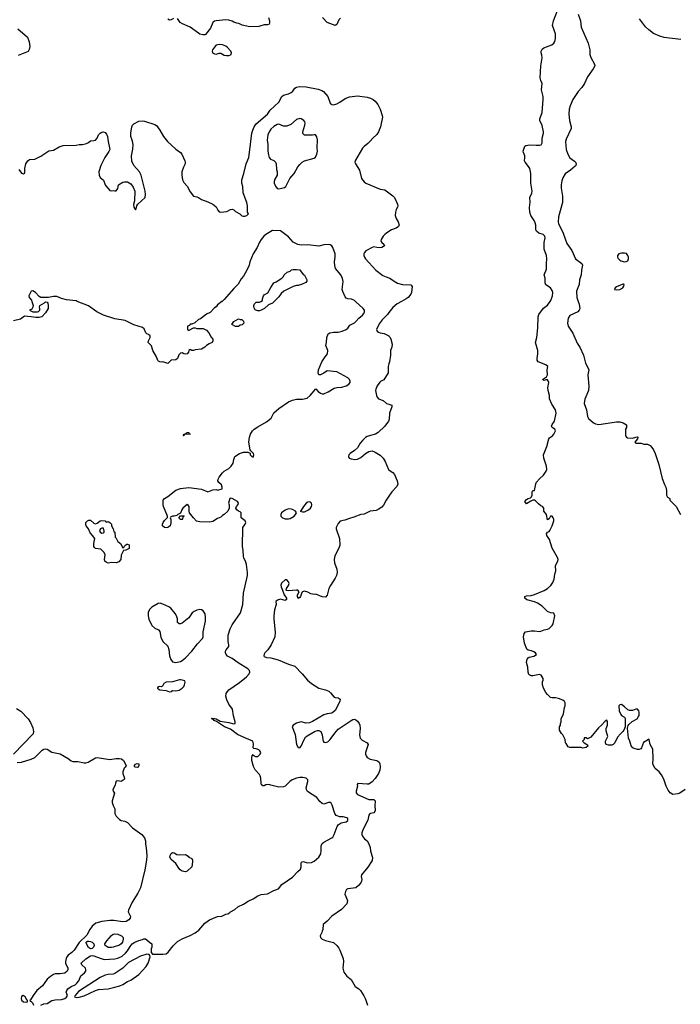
# Model space of a CAD drawing. Header units: inches. Extents: x 1793441 to 1900654, y 320892 to 470514.
# Tile 28 of 99: x 1835409 to 1843623, y 381259 to 393503. Entities that reach past the tile are written whole.
import ezdxf

# ---------------------------------------------------------------- set-up
doc = ezdxf.new("R2010")
doc.units = ezdxf.units.IN
doc.header["$MEASUREMENT"] = 0
for name, color, linetype in [('B8338', 7, 'Continuous'), ('B8339', 7, 'Continuous'), ('B8348', 7, 'Continuous'), ('B8349', 7, 'Continuous')]:
    doc.layers.add(name, color=color, linetype=linetype)

msp = doc.modelspace()

# ---------------------------------------------------------------- linework, layer by layer
at = {"layer": 'B8338', "color": 5}
for points, elevation in [([(1835560, 390000), (1835578, 389950), (1835573, 389927), (1835558, 389902), (1835532, 389890), (1835571, 389871), (1835630, 389871), (1835644, 389876), (1835658, 389890), (1835659, 389910), (1835653, 389930), (1835659, 389950), (1835717, 389983), (1835730, 389996), (1835750, 389992), (1835757, 389977), (1835763, 389950), (1835761, 389910), (1835730, 389858), (1835682, 389810), (1835650, 389799), (1835610, 389799), (1835550, 389809), (1835470, 389815), (1835419, 389781), (1835330, 389760)], 240), ([(1835670, 381250), (1835710, 381265), (1835750, 381270), (1835810, 381305), (1835850, 381315), (1835930, 381317), (1835970, 381331), (1835990, 381346), (1836001, 381370), (1835988, 381410), (1835994, 381430), (1836007, 381450), (1836050, 381482), (1836097, 381503), (1836120, 381520), (1836142, 381550), (1836167, 381613), (1836213, 381650), (1836229, 381670), (1836233, 381690), (1836225, 381710), (1836182, 381750), (1836175, 381770), (1836230, 381824), (1836290, 381863), (1836310, 381867), (1836330, 381863), (1836410, 381831), (1836458, 381818), (1836590, 381823), (1836630, 381833), (1836681, 381859), (1836725, 381895), (1836750, 381925), (1836781, 381979), (1836809, 382010), (1836842, 382030), (1836891, 382051), (1836937, 382063), (1836952, 382072), (1836972, 382072), (1836990, 382062), (1837022, 382030), (1837051, 382011), (1837051, 381971), (1837045, 381950), (1837042, 381902), (1837062, 381882), (1837190, 381881), (1837230, 381888), (1837254, 381906), (1837315, 381985), (1837370, 382040), (1837428, 382072), (1837530, 382113), (1837591, 382148), (1837636, 382183), (1837710, 382266), (1837769, 382310), (1837870, 382350), (1837923, 382357), (1837970, 382381), (1837996, 382384), (1838020, 382400), (1838028, 382410), (1838084, 382436), (1838122, 382470), (1838190, 382503), (1838250, 382541), (1838310, 382570), (1838369, 382610), (1838410, 382624), (1838490, 382631), (1838570, 382676), (1838625, 382695), (1838670, 382750), (1838802, 382838), (1838865, 382910), (1838899, 382941), (1838910, 382970), (1838907, 383010), (1838913, 383027), (1838930, 383033), (1838990, 383018), (1839037, 383023), (1839070, 383037), (1839129, 383090), (1839154, 383130), (1839159, 383170), (1839156, 383230), (1839170, 383257), (1839190, 383275), (1839291, 383329), (1839301, 383339), (1839318, 383370), (1839355, 383470), (1839370, 383492), (1839404, 383516), (1839468, 383530), (1839490, 383545), (1839489, 383570), (1839477, 383577), (1839431, 383589), (1839389, 383589), (1839345, 383605), (1839327, 383630), (1839295, 383735), (1839282, 383762), (1839270, 383769), (1839250, 383769), (1839190, 383749), (1839170, 383755), (1839141, 383781), (1839104, 383830), (1838987, 383907), (1838973, 383930), (1838969, 383950), (1838992, 384030), (1838992, 384050), (1838970, 384072), (1838930, 384081), (1838890, 384078), (1838850, 384070), (1838797, 384050), (1838768, 384030), (1838710, 383973), (1838690, 383963), (1838630, 383961), (1838530, 383984), (1838506, 383994), (1838470, 383989), (1838450, 383977), (1838430, 383977), (1838417, 383990), (1838410, 384008), (1838409, 384070), (1838399, 384099), (1838390, 384115), (1838335, 384175), (1838317, 384217), (1838297, 384290), (1838293, 384330), (1838299, 384350), (1838310, 384365), (1838315, 384355), (1838341, 384342), (1838370, 384341), (1838400, 384370), (1838405, 384390), (1838395, 384410), (1838381, 384422), (1838350, 384435), (1838320, 384440), (1838312, 384450), (1838317, 384497), (1838309, 384530), (1838210, 384571), (1838116, 384616), (1838030, 384680), (1837956, 384710), (1837855, 384775), (1837825, 384790), (1837819, 384799), (1837793, 384810), (1837803, 384817), (1837830, 384814), (1837850, 384810), (1837902, 384782), (1838010, 384763), (1838070, 384747), (1838089, 384751), (1838089, 384771), (1838067, 384847), (1838053, 384930), (1838011, 384990), (1837985, 385045), (1837973, 385090), (1837977, 385123), (1837991, 385149), (1838011, 385169), (1838140, 385260), (1838227, 385330), (1838261, 385370), (1838270, 385390), (1838267, 385410), (1838247, 385430), (1838125, 385505), (1838050, 385560), (1837992, 385590), (1837974, 385610), (1837966, 385630), (1837967, 385650), (1837975, 385665), (1838007, 385710), (1838009, 385730), (1837999, 385770), (1838001, 385850), (1838026, 385930), (1838050, 385979), (1838153, 386127), (1838185, 386230), (1838193, 386370), (1838242, 386590), (1838242, 386630), (1838227, 386730), (1838219, 386759), (1838194, 386810), (1838190, 386828), (1838187, 386907), (1838180, 386950), (1838185, 387190), (1838213, 387230), (1838219, 387250), (1838212, 387272), (1838164, 387310), (1838162, 387370), (1838150, 387382), (1838128, 387390), (1838108, 387410), (1838098, 387430), (1838106, 387450), (1838127, 387473), (1838128, 387490), (1838118, 387510), (1838050, 387549), (1838030, 387555), (1838022, 387550), (1838006, 387490), (1838012, 387470), (1838012, 387430), (1837998, 387390), (1837950, 387348), (1837930, 387338), (1837910, 387315), (1837870, 387299), (1837810, 387263), (1837770, 387256), (1837650, 387259), (1837609, 387269), (1837569, 387309), (1837555, 387330), (1837518, 387370), (1837514, 387390), (1837515, 387450), (1837505, 387465), (1837490, 387474), (1837437, 387430), (1837424, 387410), (1837410, 387366), (1837374, 387350), (1837362, 387338), (1837331, 387329), (1837310, 387329), (1837283, 387317), (1837278, 387310), (1837286, 387286), (1837288, 387248), (1837278, 387210), (1837264, 387196), (1837250, 387187), (1837235, 387185), (1837210, 387190), (1837186, 387210), (1837183, 387230), (1837191, 387250), (1837210, 387276), (1837246, 387314), (1837247, 387330), (1837197, 387450), (1837192, 387470), (1837194, 387530), (1837209, 387551), (1837250, 387575), (1837350, 387651), (1837410, 387674), (1837510, 387687), (1837670, 387663), (1837750, 387631), (1837810, 387656), (1837850, 387662), (1837874, 387654), (1837926, 387670), (1837928, 387690), (1837918, 387718), (1837886, 387746), (1837873, 387770), (1837875, 387790), (1837890, 387815), (1837929, 387870), (1837949, 387890), (1838010, 387923), (1838039, 387950), (1838062, 387990), (1838070, 388034), (1838084, 388070), (1838142, 388110), (1838190, 388124), (1838245, 388125), (1838273, 388113), (1838274, 388090), (1838294, 388070), (1838310, 388062), (1838318, 388090), (1838315, 388110), (1838282, 388142), (1838275, 388155), (1838258, 388250), (1838266, 388310), (1838278, 388350), (1838304, 388390), (1838325, 388410), (1838370, 388441), (1838478, 388502), (1838536, 388550), (1838570, 388616), (1838630, 388670), (1838749, 388750), (1838802, 388770), (1838850, 388784), (1838925, 388785), (1838982, 388798), (1839021, 388830), (1839090, 388912), (1839120, 388880), (1839150, 388858), (1839170, 388851), (1839190, 388851), (1839243, 388877), (1839317, 388923), (1839350, 388930), (1839413, 388933), (1839469, 388950), (1839503, 388970), (1839518, 388990), (1839519, 389010), (1839509, 389030), (1839489, 389050), (1839350, 389126), (1839230, 389135), (1839190, 389108), (1839150, 389088), (1839130, 389086), (1839118, 389110), (1839124, 389150), (1839164, 389250), (1839205, 389310), (1839224, 389330), (1839234, 389350), (1839241, 389390), (1839215, 389450), (1839224, 389490), (1839229, 389550), (1839245, 389595), (1839266, 389610), (1839310, 389619), (1839370, 389618), (1839419, 389630), (1839470, 389650), (1839490, 389669), (1839514, 389706), (1839570, 389735), (1839590, 389750), (1839627, 389793), (1839671, 389830), (1839688, 389850), (1839696, 389870), (1839695, 389890), (1839680, 389910), (1839583, 390000)], 240), ([(1837927, 390000), (1837923, 389997), (1837870, 389959), (1837850, 389934), (1837830, 389919), (1837777, 389863), (1837730, 389842), (1837655, 389785), (1837630, 389775), (1837585, 389735), (1837550, 389718), (1837530, 389715), (1837518, 389702), (1837494, 389690), (1837494, 389650), (1837502, 389642), (1837516, 389644), (1837570, 389672), (1837590, 389672), (1837610, 389662), (1837690, 389662), (1837730, 389642), (1837762, 389610), (1837790, 389554), (1837812, 389532), (1837812, 389510), (1837802, 389490), (1837766, 389474), (1837732, 389450), (1837712, 389430), (1837670, 389408), (1837590, 389398), (1837570, 389388), (1837550, 389388), (1837536, 389396), (1837524, 389396), (1837512, 389388), (1837507, 389370), (1837491, 389350), (1837475, 389345), (1837448, 389350), (1837430, 389359), (1837410, 389355), (1837386, 389334), (1837371, 389289), (1837350, 389275), (1837294, 389270), (1837250, 389228), (1837190, 389249), (1837170, 389245), (1837150, 389249), (1837135, 389255), (1837125, 389265), (1837109, 389310), (1837066, 389390), (1837049, 389449), (1837006, 389490), (1837009, 389510), (1837029, 389550), (1837029, 389570), (1837010, 389589), (1836990, 389598), (1836978, 389610), (1836958, 389658), (1836937, 389677), (1836829, 389710), (1836722, 389762), (1836590, 389784), (1836449, 389830), (1836369, 389870), (1836263, 389943), (1836123, 390000)], 240), ([(1838572, 390000), (1838550, 389978), (1838504, 389956), (1838452, 389910), (1838410, 389889), (1838390, 389882), (1838370, 389882), (1838346, 389890), (1838336, 389896), (1838318, 389930), (1838318, 389950), (1838328, 389970), (1838349, 389991), (1838390, 389992), (1838406, 390000)], 240), ([(1840000, 389863), (1839981, 389839), (1839914, 389770), (1839879, 389721), (1839847, 389650), (1839852, 389630), (1839870, 389616), (1839889, 389609), (1839941, 389601), (1840000, 389570), (1840000, 389569)], 220), ([(1840000, 389222), (1839992, 389190), (1839990, 389110), (1839936, 389024), (1839895, 389005), (1839885, 388995), (1839854, 388950), (1839836, 388910), (1839833, 388890), (1839846, 388830), (1839853, 388810), (1839869, 388790), (1839929, 388769), (1839970, 388730), (1840000, 388721)], 220), ([(1840000, 388524), (1839994, 388510), (1839950, 388449), (1839866, 388370), (1839832, 388350), (1839770, 388334), (1839730, 388318), (1839710, 388307), (1839669, 388271), (1839643, 388237), (1839610, 388179), (1839573, 388147), (1839517, 388110), (1839501, 388090), (1839497, 388070), (1839506, 388050), (1839530, 388041), (1839576, 388036), (1839610, 388040), (1839650, 388060), (1839710, 388110), (1839750, 388135), (1839790, 388140), (1839827, 388127), (1839890, 388087), (1839930, 388050), (1839954, 388010), (1839994, 387910), (1840000, 387905)], 220), ([(1840000, 387579), (1839967, 387530), (1839934, 387466), (1839910, 387443), (1839867, 387413), (1839840, 387400), (1839767, 387393), (1839690, 387356), (1839650, 387350), (1839565, 387315), (1839510, 387302), (1839450, 387279), (1839394, 387266), (1839370, 387238), (1839344, 387190), (1839342, 387170), (1839385, 387050), (1839389, 386970), (1839376, 386930), (1839326, 386834), (1839317, 386790), (1839321, 386750), (1839353, 386670), (1839358, 386630), (1839347, 386593), (1839330, 386558), (1839272, 386468), (1839253, 386430), (1839233, 386347), (1839210, 386322), (1839170, 386326), (1839090, 386358), (1839070, 386356), (1839030, 386363), (1838990, 386383), (1838950, 386396), (1838926, 386390), (1838918, 386382), (1838899, 386330), (1838890, 386318), (1838870, 386307), (1838861, 386330), (1838861, 386350), (1838885, 386390), (1838867, 386407), (1838850, 386410), (1838750, 386399), (1838730, 386403), (1838722, 386410), (1838724, 386430), (1838753, 386467), (1838760, 386490), (1838753, 386513), (1838730, 386537), (1838710, 386536), (1838665, 386495), (1838655, 386470), (1838660, 386450), (1838678, 386410), (1838696, 386350), (1838728, 386310), (1838727, 386293), (1838710, 386282), (1838650, 386296), (1838614, 386286), (1838595, 386270), (1838597, 386230), (1838575, 386165), (1838567, 386090), (1838567, 386050), (1838587, 385887), (1838582, 385830), (1838535, 385730), (1838495, 385665), (1838458, 385630), (1838448, 385612), (1838446, 385594), (1838450, 385586), (1838479, 385570), (1838530, 385566), (1838624, 385544), (1838753, 385490), (1838830, 385465), (1838921, 385370), (1838989, 385289), (1839036, 385250), (1839129, 385189), (1839210, 385170), (1839252, 385152), (1839274, 385134), (1839319, 385079), (1839330, 385073), (1839370, 385070), (1839393, 385053), (1839391, 385030), (1839381, 385010), (1839330, 384914), (1839308, 384890), (1839290, 384880), (1839230, 384870), (1839190, 384857), (1839050, 384777), (1839010, 384760), (1838970, 384756), (1838910, 384770), (1838890, 384769), (1838850, 384756), (1838807, 384730), (1838798, 384710), (1838834, 384614), (1838850, 384490), (1838870, 384451), (1838890, 384448), (1838910, 384470), (1838946, 384554), (1838961, 384579), (1838981, 384599), (1839083, 384657), (1839110, 384666), (1839130, 384664), (1839152, 384650), (1839171, 384610), (1839176, 384550), (1839181, 384530), (1839190, 384518), (1839210, 384514), (1839238, 384522), (1839270, 384550), (1839325, 384630), (1839370, 384679), (1839530, 384790), (1839550, 384801), (1839570, 384804), (1839590, 384798), (1839610, 384781), (1839630, 384750), (1839636, 384730), (1839640, 384690), (1839632, 384610), (1839641, 384570), (1839665, 384545), (1839729, 384510), (1839741, 384490), (1839708, 384390), (1839708, 384370), (1839716, 384350), (1839730, 384330), (1839766, 384306), (1839850, 384290), (1839863, 384283), (1839879, 384270), (1839887, 384250), (1839891, 384210), (1839885, 384170), (1839870, 384130), (1839830, 384066), (1839790, 384024), (1839750, 383998), (1839730, 383996), (1839615, 384005), (1839606, 383994), (1839609, 383970), (1839592, 383910), (1839594, 383890), (1839610, 383868), (1839750, 383807), (1839810, 383804), (1839827, 383790), (1839830, 383779), (1839823, 383730), (1839827, 383670), (1839824, 383656), (1839810, 383642), (1839770, 383633), (1839757, 383623), (1839750, 383610), (1839739, 383550), (1839676, 383430), (1839661, 383390), (1839661, 383370), (1839670, 383350), (1839697, 383317), (1839730, 383290), (1839750, 383255), (1839765, 383210), (1839770, 383168), (1839789, 383110), (1839794, 383086), (1839792, 383048), (1839737, 382963), (1839658, 382870), (1839655, 382850), (1839661, 382810), (1839658, 382790), (1839650, 382770), (1839623, 382737), (1839590, 382708), (1839490, 382696), (1839472, 382688), (1839458, 382662), (1839452, 382630), (1839485, 382550), (1839475, 382510), (1839410, 382440), (1839290, 382355), (1839230, 382291), (1839184, 382250), (1839179, 382190), (1839169, 382170), (1839166, 382150), (1839145, 382110), (1839147, 382090), (1839169, 382070), (1839210, 382054), (1839310, 382027), (1839353, 381990), (1839376, 381956), (1839391, 381931), (1839430, 381830), (1839434, 381790), (1839427, 381710), (1839439, 381659), (1839476, 381610), (1839530, 381566), (1839580, 381480), (1839625, 381450), (1839646, 381430), (1839686, 381366), (1839710, 381322), (1839733, 381250)], 220), ([(1835370, 384938), (1835423, 384903), (1835515, 384810), (1835543, 384763), (1835570, 384698), (1835580, 384650), (1835576, 384624), (1835331, 384370)], 240), ([(1835376, 384264), (1835430, 384272), (1835550, 384306), (1835595, 384330), (1835690, 384421), (1835710, 384432), (1835730, 384436), (1835750, 384430), (1835810, 384395), (1835910, 384372), (1836010, 384314), (1836050, 384285), (1836070, 384279), (1836130, 384280), (1836210, 384261), (1836230, 384261), (1836259, 384270), (1836350, 384322), (1836372, 384328), (1836530, 384302), (1836610, 384316), (1836650, 384317), (1836676, 384310), (1836701, 384290), (1836732, 384230), (1836722, 384210), (1836706, 384194), (1836691, 384150), (1836691, 384130), (1836711, 384070), (1836707, 384053), (1836670, 384029), (1836630, 384039), (1836610, 384033), (1836599, 384010), (1836597, 383983), (1836568, 383930), (1836571, 383911), (1836586, 383886), (1836560, 383790), (1836560, 383770), (1836570, 383730), (1836590, 383690), (1836590, 383630), (1836610, 383597), (1836650, 383556), (1836670, 383546), (1836716, 383536), (1836750, 383521), (1836810, 383453), (1836927, 383370), (1836944, 383350), (1836959, 383330), (1836971, 383291), (1836971, 383251), (1836983, 383203), (1836990, 383110), (1836987, 383050), (1836965, 382930), (1836911, 382709), (1836879, 382641), (1836807, 382530), (1836761, 382430), (1836758, 382410), (1836785, 382350), (1836782, 382330), (1836765, 382310), (1836731, 382290), (1836690, 382284), (1836580, 382300), (1836530, 382302), (1836431, 382289), (1836354, 382266), (1836310, 382232), (1836279, 382190), (1836243, 382117), (1836150, 382029), (1836088, 381932), (1836057, 381903), (1836010, 381872), (1835994, 381850), (1835985, 381830), (1835977, 381790), (1835980, 381770), (1836008, 381710), (1836008, 381690), (1835999, 381670), (1835970, 381648), (1835910, 381636), (1835850, 381637), (1835830, 381631), (1835790, 381606), (1835750, 381570), (1835692, 381488), (1835623, 381430), (1835577, 381370), (1835544, 381316), (1835534, 381310), (1835538, 381298), (1835550, 381294), (1835570, 381272), (1835582, 381250)], 240)]:
    msp.add_lwpolyline(points, dxfattribs=dict(at, elevation=elevation))
for points, elevation in [([(1838150, 389774), (1838170, 389774), (1838193, 389753), (1838194, 389730), (1838174, 389710), (1838150, 389706), (1838130, 389686), (1838090, 389686), (1838048, 389712), (1838070, 389752), (1838130, 389782)], 240), ([(1837450, 388328), (1837446, 388330), (1837448, 388350), (1837468, 388352), (1837490, 388371), (1837510, 388371), (1837514, 388354), (1837532, 388350), (1837454, 388346)], 240), ([(1838750, 387420), (1838710, 387404), (1838663, 387370), (1838655, 387350), (1838656, 387330), (1838678, 387310), (1838710, 387297), (1838750, 387296), (1838770, 387302), (1838821, 387330), (1838839, 387350), (1838849, 387370), (1838838, 387390), (1838810, 387409), (1838790, 387418)], 240), ([(1839010, 387509), (1838990, 387505), (1838970, 387489), (1838939, 387450), (1838905, 387395), (1838894, 387390), (1838923, 387383), (1838950, 387384), (1839001, 387410), (1839023, 387430), (1839036, 387450), (1839043, 387470), (1839037, 387490), (1839025, 387505)], 240), ([(1837430, 387288), (1837408, 387288), (1837386, 387310), (1837410, 387334), (1837450, 387334), (1837452, 387330), (1837438, 387322), (1837434, 387290)], 240), ([(1836350, 387235), (1836370, 387241), (1836410, 387271), (1836430, 387276), (1836472, 387272), (1836478, 387258), (1836490, 387254), (1836510, 387262), (1836530, 387252), (1836551, 387231), (1836552, 387210), (1836572, 387172), (1836578, 387138), (1836592, 387130), (1836594, 387070), (1836610, 387054), (1836630, 387014), (1836662, 386990), (1836690, 386934), (1836702, 386938), (1836716, 386964), (1836740, 386980), (1836750, 386982), (1836770, 386972), (1836770, 386928), (1836730, 386908), (1836698, 386902), (1836670, 386846), (1836666, 386790), (1836640, 386760), (1836610, 386749), (1836550, 386754), (1836510, 386745), (1836490, 386753), (1836469, 386770), (1836465, 386790), (1836473, 386850), (1836459, 386879), (1836418, 386918), (1836350, 386929), (1836339, 386939), (1836332, 386952), (1836329, 386990), (1836342, 387050), (1836315, 387090), (1836284, 387124), (1836265, 387170), (1836237, 387210), (1836231, 387230), (1836233, 387250), (1836250, 387272), (1836270, 387281), (1836290, 387279), (1836330, 387243)], 240), ([(1836430, 387179), (1836412, 387170), (1836403, 387150), (1836411, 387130), (1836430, 387116), (1836450, 387122), (1836458, 387130), (1836459, 387141), (1836450, 387178)], 240), ([(1837154, 386246), (1837130, 386244), (1837050, 386198), (1837021, 386170), (1837004, 386130), (1837005, 386090), (1837013, 386050), (1837051, 385970), (1837090, 385937), (1837135, 385915), (1837153, 385893), (1837165, 385825), (1837190, 385772), (1837251, 385711), (1837262, 385670), (1837272, 385592), (1837286, 385546), (1837310, 385519), (1837350, 385508), (1837410, 385522), (1837430, 385533), (1837470, 385568), (1837550, 385650), (1837619, 385742), (1837683, 385810), (1837690, 385830), (1837691, 385890), (1837717, 386023), (1837720, 386070), (1837715, 386115), (1837690, 386153), (1837670, 386166), (1837650, 386169), (1837610, 386162), (1837576, 386144), (1837554, 386126), (1837510, 386066), (1837430, 385997), (1837410, 385989), (1837390, 385989), (1837369, 386009), (1837369, 386051), (1837358, 386090), (1837340, 386120), (1837286, 386186), (1837263, 386203), (1837190, 386237)], 260), ([(1837414, 385294), (1837394, 385294), (1837310, 385270), (1837230, 385267), (1837199, 385250), (1837185, 385215), (1837171, 385209), (1837142, 385210), (1837130, 385205), (1837124, 385196), (1837123, 385190), (1837130, 385182), (1837150, 385168), (1837230, 385160), (1837270, 385145), (1837290, 385147), (1837310, 385161), (1837350, 385158), (1837390, 385164), (1837429, 385190), (1837449, 385210), (1837459, 385230), (1837466, 385266), (1837462, 385282)], 260), ([(1836870, 384202), (1836846, 384210), (1836838, 384218), (1836835, 384230), (1836850, 384245), (1836870, 384255), (1836890, 384251), (1836892, 384230), (1836882, 384210)], 240), ([(1837390, 383118), (1837470, 383123), (1837503, 383103), (1837512, 383090), (1837551, 383071), (1837559, 383050), (1837559, 383030), (1837547, 382970), (1837490, 382915), (1837470, 382908), (1837430, 382916), (1837406, 382930), (1837386, 382950), (1837350, 383010), (1837290, 383059), (1837277, 383090), (1837279, 383110), (1837290, 383136), (1837310, 383146), (1837330, 383141), (1837364, 383124)], 240), ([(1836290, 381949), (1836265, 381965), (1836239, 382010), (1836235, 382030), (1836250, 382045), (1836270, 382046), (1836290, 382041), (1836310, 382031), (1836331, 382010), (1836335, 381990), (1836326, 381970), (1836310, 381954)], 240), ([(1836550, 381964), (1836510, 381966), (1836473, 381990), (1836469, 382010), (1836492, 382050), (1836550, 382116), (1836570, 382131), (1836590, 382137), (1836630, 382130), (1836675, 382110), (1836694, 382090), (1836697, 382070), (1836687, 382030), (1836671, 382010), (1836650, 381996), (1836570, 381970)], 240), ([(1836990, 381882), (1836910, 381856), (1836762, 381778), (1836690, 381709), (1836590, 381644), (1836570, 381635), (1836510, 381630), (1836470, 381620), (1836409, 381591), (1836140, 381420), (1836098, 381370), (1836092, 381350), (1836110, 381344), (1836150, 381348), (1836210, 381363), (1836350, 381432), (1836390, 381442), (1836510, 381450), (1836590, 381474), (1836652, 381488), (1836690, 381504), (1836750, 381543), (1836790, 381559), (1836890, 381630), (1836983, 381730), (1837004, 381770), (1837029, 381850), (1837028, 381868), (1837018, 381878)], 240), ([(1835450, 381368), (1835430, 381355), (1835425, 381330), (1835432, 381310), (1835454, 381290), (1835490, 381285), (1835506, 381290), (1835506, 381310), (1835496, 381316), (1835475, 381350)], 240)]:
    msp.add_lwpolyline(points, close=True, dxfattribs=dict(at, elevation=elevation))
at = {"layer": 'B8339', "color": 5}
for points, elevation in [([(1838501, 393530), (1838514, 393490), (1838514, 393466), (1838510, 393446), (1838490, 393438), (1838450, 393438), (1838380, 393420), (1838270, 393415), (1838174, 393434), (1838135, 393455), (1838110, 393458), (1838070, 393471), (1838050, 393485), (1838010, 393498), (1837970, 393501), (1837850, 393488), (1837830, 393483), (1837809, 393470), (1837781, 393399), (1837719, 393321), (1837710, 393315), (1837686, 393314), (1837650, 393324), (1837630, 393335), (1837530, 393410), (1837431, 393450), (1837406, 393470), (1837370, 393518)], 220), ([(1839396, 393524), (1839378, 393502), (1839350, 393442), (1839330, 393430), (1839230, 393470), (1839175, 393530)], 220), ([(1837320, 393520), (1837290, 393501), (1837270, 393498), (1837252, 393510)], 220), ([(1835387, 393390), (1835507, 393287), (1835526, 393226), (1835533, 393170), (1835527, 393133), (1835512, 393108), (1835390, 393057)], 220), ([(1835400, 391640), (1835430, 391595), (1835454, 391586), (1835467, 391593), (1835473, 391607), (1835472, 391652), (1835486, 391710), (1835509, 391750), (1835530, 391763), (1835595, 391770), (1835670, 391806), (1835770, 391872), (1835830, 391881), (1835899, 391921), (1835950, 391940), (1836110, 391944), (1836150, 391952), (1836190, 391950), (1836238, 391962), (1836264, 391976), (1836290, 391998), (1836330, 392000), (1836350, 392005), (1836370, 392029), (1836390, 392070), (1836410, 392092), (1836430, 392104), (1836450, 392108), (1836470, 392102), (1836490, 392078), (1836502, 392050), (1836508, 391988), (1836527, 391910), (1836528, 391890), (1836517, 391863), (1836466, 391790), (1836417, 391690), (1836394, 391610), (1836395, 391570), (1836410, 391539), (1836450, 391509), (1836470, 391450), (1836478, 391438), (1836530, 391381), (1836550, 391373), (1836570, 391378), (1836590, 391373), (1836610, 391376), (1836630, 391402), (1836639, 391450), (1836690, 391481), (1836713, 391487), (1836750, 391486), (1836790, 391463), (1836821, 391421), (1836841, 391370), (1836837, 391250), (1836823, 391203), (1836829, 391170), (1836850, 391138), (1836858, 391150), (1836866, 391190), (1836876, 391210), (1836967, 391290), (1836972, 391328), (1836967, 391370), (1836919, 391570), (1836897, 391610), (1836829, 391689), (1836805, 391745), (1836800, 391810), (1836815, 391895), (1836818, 391950), (1836812, 391992), (1836790, 392050), (1836790, 392090), (1836803, 392170), (1836810, 392190), (1836829, 392210), (1836890, 392243), (1836930, 392247), (1836960, 392240), (1837090, 392201), (1837108, 392188), (1837151, 392131), (1837197, 392050), (1837247, 391990), (1837350, 391895), (1837407, 391850), (1837423, 391830), (1837462, 391750), (1837467, 391730), (1837467, 391710), (1837446, 391670), (1837426, 391610), (1837425, 391570), (1837432, 391510), (1837450, 391479), (1837492, 391432), (1837530, 391362), (1837570, 391308), (1837610, 391302), (1837630, 391294), (1837670, 391269), (1837750, 391239), (1837810, 391209), (1837850, 391175), (1837873, 391133), (1837890, 391115), (1837910, 391108), (1837984, 391116), (1838030, 391142), (1838050, 391148), (1838070, 391138), (1838090, 391118), (1838146, 391090), (1838170, 391066), (1838190, 391058), (1838210, 391058), (1838234, 391070), (1838252, 391090), (1838242, 391110), (1838240, 391190), (1838234, 391230), (1838187, 391350), (1838182, 391430), (1838172, 391470), (1838170, 391510), (1838196, 391590), (1838224, 391710), (1838256, 391790), (1838268, 391850), (1838297, 392090), (1838307, 392130), (1838324, 392170), (1838350, 392207), (1838490, 392329), (1838524, 392376), (1838630, 392479), (1838670, 392548), (1838690, 392565), (1838750, 392581), (1838783, 392597), (1838805, 392615), (1838830, 392650), (1838850, 392663), (1838889, 392671), (1838970, 392670), (1839120, 392640), (1839164, 392624), (1839187, 392610), (1839238, 392550), (1839267, 392467), (1839290, 392447), (1839310, 392444), (1839350, 392455), (1839390, 392476), (1839456, 392524), (1839510, 392545), (1839610, 392558), (1839730, 392539), (1839770, 392527), (1839804, 392510), (1839830, 392488), (1839861, 392450), (1839891, 392390), (1839916, 392310), (1839918, 392290), (1839893, 392170), (1839870, 392108), (1839850, 392077), (1839801, 392030), (1839768, 391992), (1839738, 391962), (1839692, 391928), (1839673, 391907), (1839585, 391755), (1839577, 391730), (1839584, 391710), (1839632, 391630), (1839659, 391530), (1839690, 391486), (1839712, 391472), (1839890, 391396), (1839950, 391386), (1840000, 391350)], 220), ([(1839583, 390000), (1839573, 390010), (1839534, 390026), (1839490, 390031), (1839470, 390041), (1839456, 390056), (1839425, 390125), (1839420, 390150), (1839432, 390248), (1839424, 390284), (1839403, 390330), (1839337, 390410), (1839325, 390445), (1839321, 390490), (1839331, 390549), (1839331, 390590), (1839304, 390670), (1839290, 390690), (1839270, 390703), (1839249, 390709), (1839190, 390704), (1839130, 390687), (1838990, 390703), (1838910, 390700), (1838866, 390706), (1838810, 390736), (1838750, 390803), (1838650, 390877), (1838550, 390881), (1838470, 390832), (1838444, 390810), (1838411, 390770), (1838390, 390735), (1838361, 390670), (1838311, 390590), (1838271, 390490), (1838261, 390450), (1838233, 390387), (1838190, 390315), (1838161, 390279), (1838125, 390215), (1838070, 390159), (1837950, 390022), (1837927, 390000)], 240), ([(1840000, 390869), (1839970, 390850), (1839947, 390833), (1839930, 390810), (1839905, 390770), (1839901, 390750), (1839912, 390732), (1839937, 390710), (1839943, 390690), (1839910, 390670), (1839890, 390667), (1839849, 390669), (1839810, 390678), (1839790, 390672), (1839713, 390627), (1839696, 390610), (1839687, 390593), (1839687, 390570), (1839694, 390550), (1839710, 390530), (1839835, 390390), (1839923, 390323), (1839964, 390304), (1840000, 390293)], 220), ([(1838406, 390000), (1838426, 390010), (1838428, 390030), (1838442, 390070), (1838450, 390082), (1838495, 390105), (1838530, 390172), (1838569, 390231), (1838598, 390242), (1838668, 390290), (1838689, 390311), (1838698, 390330), (1838735, 390365), (1838770, 390378), (1838790, 390391), (1838810, 390398), (1838850, 390398), (1838890, 390391), (1838902, 390382), (1838935, 390335), (1838950, 390325), (1838977, 390270), (1838978, 390250), (1838966, 390234), (1838911, 390209), (1838870, 390199), (1838850, 390199), (1838810, 390184), (1838691, 390129), (1838660, 390100), (1838630, 390058), (1838572, 390000)], 240), ([(1836123, 390000), (1836110, 390005), (1835990, 390021), (1835930, 390036), (1835870, 390060), (1835830, 390060), (1835768, 390048), (1835670, 390047), (1835650, 390059), (1835605, 390110), (1835570, 390132), (1835550, 390129), (1835522, 390070), (1835526, 390050), (1835555, 390015), (1835560, 390000)], 240)]:
    msp.add_lwpolyline(points, dxfattribs=dict(at, elevation=elevation))
for points, elevation in [([(1837890, 393193), (1837855, 393185), (1837843, 393177), (1837807, 393130), (1837803, 393110), (1837806, 393090), (1837830, 393079), (1837850, 393076), (1837890, 393086), (1837910, 393086), (1837950, 393064), (1837979, 393059), (1838010, 393059), (1838030, 393066), (1838038, 393070), (1838044, 393090), (1838035, 393110), (1837990, 393162), (1837970, 393175), (1837930, 393189)], 220), ([(1838890, 392273), (1838850, 392261), (1838781, 392199), (1838730, 392178), (1838690, 392181), (1838630, 392202), (1838610, 392198), (1838570, 392176), (1838530, 392140), (1838510, 392110), (1838495, 392070), (1838485, 392005), (1838494, 391950), (1838492, 391870), (1838501, 391821), (1838510, 391791), (1838527, 391767), (1838570, 391751), (1838590, 391732), (1838596, 391710), (1838602, 391642), (1838611, 391611), (1838611, 391569), (1838580, 391520), (1838571, 391490), (1838574, 391470), (1838590, 391431), (1838610, 391405), (1838630, 391398), (1838670, 391407), (1838703, 391417), (1838717, 391430), (1838767, 391530), (1838821, 391590), (1838866, 391674), (1838890, 391702), (1838921, 391730), (1838950, 391746), (1839070, 391781), (1839086, 391794), (1839104, 391830), (1839113, 391867), (1839109, 391910), (1839113, 392010), (1839105, 392045), (1839086, 392070), (1839070, 392073), (1839050, 392069), (1838949, 392069), (1838930, 392086), (1838929, 392110), (1838953, 392190), (1838957, 392217), (1838953, 392233), (1838942, 392250), (1838909, 392269)], 240)]:
    msp.add_lwpolyline(points, close=True, dxfattribs=dict(at, elevation=elevation))
at = {"layer": 'B8348', "color": 5}
for points, elevation in [([(1840157, 390000), (1840102, 389970), (1840050, 389925), (1840000, 389863)], 220), ([(1843685, 383930), (1843616, 383884), (1843590, 383876), (1843530, 383870), (1843496, 383890), (1843470, 383921), (1843447, 383970), (1843418, 384058), (1843390, 384111), (1843359, 384150), (1843312, 384192), (1843288, 384230), (1843282, 384250), (1843285, 384310), (1843282, 384430), (1843249, 384490), (1843234, 384554), (1843230, 384558), (1843216, 384544), (1843167, 384513), (1843140, 384450), (1843130, 384438), (1843110, 384427), (1843090, 384426), (1843050, 384440), (1843033, 384450), (1843012, 384472), (1842995, 384530), (1842979, 384570), (1842965, 384695), (1842975, 384725), (1842983, 384737), (1843026, 384774), (1843087, 384810), (1843104, 384836), (1843111, 384850), (1843113, 384890), (1843108, 384910), (1843090, 384928), (1843070, 384928), (1843030, 384914), (1842990, 384911), (1842970, 384919), (1842930, 384957), (1842890, 384986), (1842870, 384985), (1842859, 384970), (1842864, 384910), (1842882, 384862), (1842890, 384849), (1842928, 384828), (1842935, 384815), (1842938, 384710), (1842922, 384670), (1842909, 384650), (1842877, 384623), (1842840, 384580), (1842810, 384511), (1842789, 384490), (1842770, 384481), (1842730, 384482), (1842702, 384490), (1842691, 384510), (1842691, 384530), (1842722, 384590), (1842699, 384659), (1842702, 384690), (1842717, 384730), (1842718, 384770), (1842710, 384794), (1842690, 384782), (1842642, 384730), (1842604, 384696), (1842510, 384582), (1842470, 384562), (1842450, 384574), (1842429, 384571), (1842426, 384550), (1842408, 384530), (1842426, 384510), (1842470, 384486), (1842472, 384470), (1842450, 384452), (1842410, 384446), (1842390, 384451), (1842251, 384451), (1842230, 384462), (1842204, 384504), (1842194, 384510), (1842190, 384554), (1842162, 384610), (1842146, 384626), (1842122, 384670), (1842122, 384710), (1842134, 384730), (1842134, 384750), (1842142, 384770), (1842142, 384810), (1842172, 384870), (1842182, 384950), (1842192, 384970), (1842192, 385010), (1842184, 385024), (1842160, 385040), (1842110, 385061), (1842070, 385071), (1842030, 385071), (1842010, 385076), (1841970, 385111), (1841950, 385136), (1841921, 385190), (1841911, 385230), (1841911, 385270), (1841918, 385290), (1841918, 385310), (1841891, 385351), (1841870, 385361), (1841790, 385343), (1841770, 385343), (1841750, 385351), (1841740, 385360), (1841729, 385389), (1841726, 385450), (1841712, 385510), (1841717, 385550), (1841730, 385568), (1841744, 385576), (1841801, 385590), (1841835, 385610), (1841822, 385630), (1841803, 385643), (1841773, 385653), (1841730, 385661), (1841714, 385674), (1841687, 385750), (1841674, 385830), (1841682, 385870), (1841699, 385890), (1841770, 385905), (1841810, 385904), (1841870, 385896), (1841890, 385898), (1841930, 385917), (1841970, 385925), (1841990, 385934), (1842030, 385969), (1842042, 385990), (1842062, 386090), (1842050, 386123), (1842010, 386128), (1841970, 386144), (1841906, 386210), (1841848, 386248), (1841810, 386266), (1841715, 386290), (1841691, 386310), (1841691, 386329), (1841710, 386338), (1841770, 386342), (1841810, 386354), (1841930, 386404), (1841970, 386431), (1842011, 386469), (1842036, 386504), (1842053, 386547), (1842062, 386610), (1842074, 386650), (1842071, 386710), (1842074, 386726), (1842099, 386770), (1842104, 386790), (1842095, 386815), (1842030, 386930), (1841998, 387038), (1841963, 387090), (1841959, 387110), (1841970, 387129), (1841990, 387138), (1842002, 387150), (1842030, 387208), (1842050, 387270), (1842050, 387290), (1842043, 387310), (1842030, 387331), (1842010, 387331), (1841990, 387298), (1841970, 387282), (1841959, 387350), (1841926, 387390), (1841927, 387430), (1841911, 387450), (1841890, 387459), (1841861, 387481), (1841821, 387521), (1841810, 387527), (1841790, 387527), (1841764, 387516), (1841710, 387481), (1841691, 387510), (1841710, 387537), (1841731, 387550), (1841761, 387559), (1841771, 387569), (1841779, 387590), (1841779, 387630), (1841790, 387649), (1841811, 387649), (1841826, 387730), (1841836, 387750), (1841870, 387793), (1841920, 387840), (1841956, 387890), (1841962, 387910), (1841958, 387950), (1841925, 388050), (1841920, 388090), (1841963, 388197), (1841987, 388293), (1841996, 388304), (1842033, 388330), (1842051, 388350), (1842071, 388390), (1842062, 388410), (1842031, 388431), (1842023, 388450), (1842031, 388470), (1842058, 388510), (1842077, 388610), (1842069, 388650), (1842024, 388724), (1841997, 388790), (1841998, 388830), (1841980, 388890), (1841976, 388924), (1841988, 388990), (1841985, 389005), (1841970, 389026), (1841950, 389024), (1841930, 389015), (1841911, 389030), (1841959, 389061), (1841973, 389087), (1841966, 389150), (1841976, 389190), (1841950, 389213), (1841856, 389250), (1841844, 389270), (1841842, 389290), (1841851, 389349), (1841852, 389388), (1841824, 389490), (1841840, 389550), (1841853, 389670), (1841854, 389810), (1841864, 389836), (1841923, 389917), (1841970, 389952), (1842004, 390000)], 220), ([(1842353, 390000), (1842364, 389964), (1842372, 389908), (1842365, 389890), (1842348, 389872), (1842250, 389824), (1842227, 389790), (1842219, 389730), (1842230, 389691), (1842287, 389607), (1842342, 389482), (1842374, 389430), (1842418, 389330), (1842442, 389230), (1842481, 389161), (1842484, 389150), (1842472, 389088), (1842485, 388945), (1842483, 388890), (1842434, 388786), (1842427, 388730), (1842457, 388650), (1842469, 388569), (1842483, 388543), (1842542, 388490), (1842570, 388476), (1842610, 388471), (1842830, 388501), (1842870, 388501), (1842914, 388490), (1842953, 388467), (1842954, 388430), (1842942, 388410), (1842942, 388330), (1842954, 388310), (1842965, 388305), (1843030, 388299), (1843070, 388313), (1843090, 388314), (1843095, 388310), (1843091, 388290), (1843058, 388250), (1843070, 388238), (1843135, 388235), (1843170, 388226), (1843215, 388225), (1843246, 388210), (1843270, 388184), (1843290, 388154), (1843309, 388110), (1843355, 387970), (1843399, 387799), (1843424, 387724), (1843441, 387690), (1843451, 387649), (1843452, 387590), (1843465, 387565), (1843494, 387550), (1843494, 387530), (1843571, 387450), (1843626, 387350)], 240), ([(1840000, 389569), (1840016, 389550), (1840025, 389530), (1840040, 389470), (1840036, 389430), (1840021, 389390), (1840020, 389330), (1840007, 389250), (1840000, 389222)], 220), ([(1840000, 388721), (1840034, 388710), (1840035, 388690), (1840005, 388610), (1840002, 388530), (1840000, 388524)], 220), ([(1840000, 387905), (1840013, 387893), (1840050, 387872), (1840070, 387846), (1840103, 387770), (1840112, 387728), (1840100, 387700), (1840035, 387630), (1840000, 387579)], 220)]:
    msp.add_lwpolyline(points, dxfattribs=dict(at, elevation=elevation))
at = {"layer": 'B8349', "color": 5}
for points, elevation in [([(1842004, 390000), (1842012, 390010), (1842033, 390070), (1842038, 390110), (1842030, 390135), (1842010, 390167), (1841950, 390207), (1841941, 390230), (1841941, 390290), (1841931, 390330), (1841958, 390402), (1841957, 390470), (1841962, 390530), (1841958, 390570), (1841931, 390651), (1841929, 390731), (1841941, 390790), (1841937, 390810), (1841917, 390830), (1841864, 390850), (1841834, 390874), (1841826, 390890), (1841826, 390950), (1841819, 390979), (1841806, 391006), (1841764, 391070), (1841752, 391110), (1841748, 391168), (1841756, 391236), (1841753, 391290), (1841776, 391344), (1841780, 391370), (1841763, 391470), (1841766, 391590), (1841750, 391651), (1841736, 391676), (1841693, 391730), (1841686, 391746), (1841691, 391790), (1841688, 391810), (1841671, 391850), (1841668, 391870), (1841688, 391932), (1841700, 391940), (1841750, 391948), (1841830, 391941), (1841870, 391942), (1841892, 391948), (1841903, 391970), (1841904, 392030), (1841923, 392090), (1841923, 392110), (1841907, 392187), (1841878, 392250), (1841875, 392270), (1841907, 392350), (1841918, 392510), (1841916, 392550), (1841897, 392630), (1841903, 392710), (1841887, 392747), (1841882, 392782), (1841887, 392930), (1841906, 393030), (1841902, 393062), (1841891, 393090), (1841891, 393110), (1841903, 393137), (1841927, 393153), (1842027, 393190), (1842050, 393210), (1842062, 393230), (1842072, 393268), (1842071, 393329), (1842035, 393430), (1842044, 393490), (1842116, 393670)], 220), ([(1842352, 393570), (1842382, 393490), (1842388, 393410), (1842479, 393210), (1842497, 393130), (1842499, 393070), (1842511, 393031), (1842555, 392950), (1842559, 392930), (1842539, 392890), (1842470, 392793), (1842430, 392710), (1842398, 392662), (1842354, 392610), (1842288, 392510), (1842255, 392430), (1842242, 392390), (1842237, 392330), (1842243, 392250), (1842267, 392170), (1842265, 392150), (1842202, 392018), (1842196, 391990), (1842205, 391890), (1842224, 391830), (1842250, 391786), (1842305, 391745), (1842319, 391730), (1842328, 391710), (1842324, 391690), (1842317, 391683), (1842259, 391630), (1842193, 391587), (1842163, 391537), (1842150, 391499), (1842141, 391450), (1842141, 391410), (1842158, 391310), (1842158, 391230), (1842110, 391050), (1842105, 390985), (1842107, 390970), (1842168, 390848), (1842210, 390722), (1842272, 390632), (1842320, 390530), (1842397, 390470), (1842407, 390450), (1842393, 390390), (1842389, 390330), (1842369, 390270), (1842367, 390210), (1842339, 390150), (1842333, 390127), (1842338, 390050), (1842353, 390000)], 240), ([(1843630, 393258), (1843590, 393260), (1843423, 393283), (1843370, 393300), (1843291, 393331), (1843230, 393378), (1843190, 393415), (1843114, 393514)], 240), ([(1840000, 391350), (1840050, 391314), (1840068, 391290), (1840105, 391210), (1840110, 391190), (1840107, 391170), (1840090, 391141), (1840080, 391110), (1840078, 391070), (1840090, 391030), (1840115, 390990), (1840128, 390950), (1840118, 390930), (1840088, 390910), (1840030, 390888), (1840000, 390869)], 220), ([(1840000, 390293), (1840010, 390289), (1840063, 390250), (1840107, 390227), (1840170, 390210), (1840270, 390206), (1840287, 390187), (1840282, 390110), (1840273, 390090), (1840240, 390050), (1840212, 390030), (1840157, 390000)], 220)]:
    msp.add_lwpolyline(points, dxfattribs=dict(at, elevation=elevation))
at = {"layer": 'B8349', "color": 5, "elevation": 260}
for points in [[(1842930, 390601), (1842890, 390600), (1842860, 390590), (1842842, 390570), (1842842, 390550), (1842850, 390535), (1842870, 390511), (1842883, 390503), (1842930, 390494), (1842950, 390495), (1842970, 390505), (1842979, 390530), (1842977, 390550), (1842972, 390570), (1842954, 390594)], [(1842916, 390216), (1842910, 390215), (1842830, 390181), (1842811, 390170), (1842805, 390150), (1842830, 390143), (1842870, 390147), (1842909, 390170), (1842922, 390190), (1842926, 390210)]]:
    msp.add_lwpolyline(points, close=True, dxfattribs=at)

doc.saveas('drawing.dxf')
